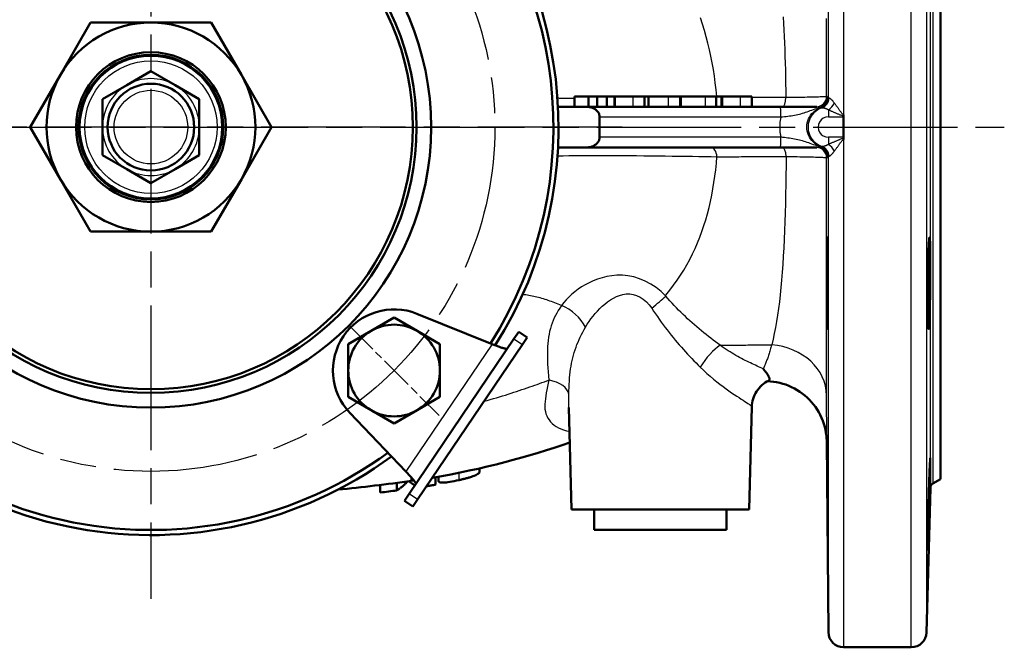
# Model space of a CAD drawing. Header units: millimetres. Extents: x 185 to 1856, y 145 to 1263.
# Tile 7 of 69: x 765 to 958, y 145 to 268. Entities that reach past the tile are written whole.
import ezdxf

# ---------------------------------------------------------------- set-up
doc = ezdxf.new("R2010")
doc.units = ezdxf.units.MM
doc.header["$LTSCALE"] = 5
doc.linetypes.add('CHAIN', pattern=[0.3543, 0.2362, -0.0295, 0.0591, -0.0295])
for name, color, linetype, lineweight in [('Mittellinie(DIN)', 4, 'CHAIN', 25), ('Mittelpunktmarkierung(DIN)', 4, 'CHAIN', 25), ('Sichtbare Kanten(DIN)', 7, 'Continuous', 50), ('Sichtbare tangentiale Kanten(DIN)', 3, 'Continuous', 25)]:
    doc.layers.add(name, color=color, linetype=linetype, lineweight=lineweight)

msp = doc.modelspace()

# ---------------------------------------------------------------- linework, layer by layer
at = {"layer": 'Mittellinie(DIN)', "linetype": 'CHAIN', "ltscale": 23.990969}
msp.add_line((622.78, 246.55), (957.78, 246.55), dxfattribs=at)
msp.add_circle((790.28, 246.55), 67.5, dxfattribs=at)
at = {"layer": 'Mittelpunktmarkierung(DIN)', "linetype": 'CHAIN', "ltscale": 23.990969}
for p, q in [((790.28, 339.05), (790.28, 154.05)), ((882.78, 246.55), (697.78, 246.55))]:
    msp.add_line(p, q, dxfattribs=at)
at = {"layer": 'Mittelpunktmarkierung(DIN)', "linetype": 'CHAIN', "ltscale": 5.555937}
msp.add_line((829.17, 207.66), (846.85, 189.98), dxfattribs=at)
at = {"layer": 'Sichtbare Kanten(DIN)'}
for p, q in [((945.28, 315.55), (945.28, 177.55)), ((772.53, 256.8), (778.45, 267.05)), ((778.45, 267.05), (790.28, 267.05)), ((790.28, 267.05), (802.12, 267.05)), ((802.12, 267.05), (808.03, 256.8)), ((790.28, 257.52), (785.53, 254.78)), ((795.03, 254.78), (790.28, 257.52)), ((766.61, 246.55), (772.53, 256.8)), ((808.03, 256.8), (813.95, 246.55)), ((785.53, 254.78), (780.78, 252.04)), ((799.78, 252.04), (795.03, 254.78)), ((780.78, 252.04), (780.78, 246.55)), ((799.78, 246.55), (799.78, 252.04)), ((873.39, 250.55), (873.39, 252.55)), ((873.39, 252.55), (876.17, 252.55)), ((876.17, 250.55), (876.17, 252.55)), ((876.17, 252.55), (877.9, 252.55)), ((877.9, 250.55), (877.9, 252.55)), ((877.9, 252.55), (879.74, 252.55)), ((879.74, 252.55), (879.86, 252.55)), ((879.74, 250.55), (879.74, 252.55)), ((879.86, 252.55), (881.19, 252.55)), ((881.19, 252.55), (881.35, 252.55)), ((881.35, 252.55), (881.45, 252.55)), ((881.35, 250.55), (881.35, 252.55)), ((881.45, 252.55), (884.94, 252.55)), ((884.94, 252.55), (887.17, 252.55)), ((887.17, 252.55), (887.92, 252.55)), ((887.17, 250.55), (887.17, 252.55)), ((887.92, 252.55), (888.07, 252.55)), ((887.92, 250.55), (887.92, 252.55)), ((888.07, 252.55), (891.9, 252.55)), ((891.9, 252.55), (894.17, 252.55)), ((894.17, 252.55), (894.41, 252.55)), ((894.17, 250.55), (894.17, 252.55)), ((894.41, 252.55), (899.12, 252.55)), ((899.12, 252.55), (901.24, 252.55)), ((901.24, 252.55), (902.22, 252.55)), ((901.24, 250.55), (901.24, 252.55)), ((902.22, 252.55), (902.38, 252.55)), ((902.38, 252.55), (902.49, 252.55)), ((902.38, 250.55), (902.38, 252.55)), ((902.49, 252.55), (905.97, 252.55)), ((905.97, 252.55), (908.2, 252.55)), ((908.2, 250.55), (908.2, 252.55)), ((870.18, 250.55), (875.8, 250.55)), ((913.82, 250.55), (875.8, 250.55)), ((921, 250.55), (913.82, 250.55)), ((878.35, 248.55), (878.35, 244.55)), ((926.25, 248.79), (926.25, 248.99)), ((926.25, 248.79), (926.25, 248.55)), ((926.25, 246.55), (926.25, 248.55)), ((772.53, 236.3), (766.61, 246.55)), ((780.78, 246.55), (780.78, 241.07)), ((799.78, 241.07), (799.78, 246.55)), ((813.95, 246.55), (808.03, 236.3)), ((926.25, 244.55), (926.25, 246.55)), ((926.25, 244.55), (926.25, 244.31)), ((926.25, 244.11), (926.25, 244.31)), ((875.8, 242.55), (870.18, 242.55)), ((875.8, 242.55), (913.82, 242.55)), ((913.82, 242.55), (921, 242.55)), ((780.78, 241.07), (785.53, 238.32)), ((795.03, 238.32), (799.78, 241.07)), ((785.53, 238.32), (790.28, 235.58)), ((790.28, 235.58), (795.03, 238.32)), ((778.45, 226.05), (772.53, 236.3)), ((808.03, 236.3), (802.12, 226.05)), ((790.28, 226.05), (778.45, 226.05)), ((802.12, 226.05), (790.28, 226.05)), ((833.51, 206.62), (838.01, 209.21)), ((838.01, 209.21), (842.51, 206.62)), ((842.49, 209.96), (857.24, 204.02)), ((829.01, 204.02), (833.51, 206.62)), ((840.98, 174.67), (861.54, 205.03)), ((842.51, 206.62), (847.01, 204.02)), ((861.54, 205.03), (862.47, 206.41)), ((864.13, 205.29), (862.47, 206.41)), ((864.13, 205.29), (863.19, 203.91)), ((829.01, 198.82), (829.01, 204.02)), ((863.19, 203.91), (842.63, 173.55)), ((847.01, 204.02), (847.01, 198.82)), ((829.01, 193.63), (829.01, 198.82)), ((847.01, 198.82), (847.01, 193.63)), ((833.51, 191.03), (829.01, 193.63)), ((847.01, 193.63), (842.51, 191.03)), ((872.86, 171.55), (872.34, 191.54)), ((907.7, 171.55), (908.23, 191.68)), ((840.31, 179.04), (829.33, 190.53)), ((838.01, 188.43), (833.51, 191.03)), ((842.51, 191.03), (838.01, 188.43)), ((922.93, 185.02), (923.25, 147.53)), ((846.16, 176.44), (846.16, 177.92)), ((846.72, 177.09), (846.72, 178.01)), ((854.79, 178.93), (854.79, 179.63)), ((835.31, 174.9), (835.31, 176.39)), ((838.54, 175.3), (838.54, 176.8)), ((841.92, 177.26), (841.38, 177.18)), ((945.28, 177.55), (943.77, 176.68)), ((840.04, 173.29), (840.98, 174.67)), ((943.27, 175.84), (942.52, 147.47)), ((840.04, 173.29), (841.7, 172.17)), ((842.63, 173.55), (841.7, 172.17)), ((907.7, 171.55), (872.86, 171.55)), ((877.28, 167.55), (877.28, 171.55)), ((903.28, 167.55), (903.28, 171.55)), ((903.28, 167.55), (877.28, 167.55)), ((939.52, 144.55), (926.25, 144.55))]:
    msp.add_line(p, q, dxfattribs=at)
at = {"layer": 'Sichtbare Kanten(DIN)', "flags": 128}
for points in [[(875.8, 250.55), (875.94, 250.55), (876.09, 250.54), (876.24, 250.52), (876.39, 250.49), (876.54, 250.46), (876.69, 250.42), (876.83, 250.38), (876.96, 250.33), (877.1, 250.27), (877.23, 250.2), (877.36, 250.12), (877.49, 250.04), (877.61, 249.95), (877.72, 249.86), (877.83, 249.76), (877.93, 249.64), (878.02, 249.52), (878.11, 249.4), (878.18, 249.27), (878.23, 249.14), (878.28, 248.99), (878.32, 248.85), (878.34, 248.7), (878.35, 248.55)], [(878.35, 244.55), (878.34, 244.41), (878.32, 244.26), (878.28, 244.11), (878.23, 243.97), (878.18, 243.83), (878.11, 243.71), (878.02, 243.58), (877.93, 243.46), (877.83, 243.35), (877.72, 243.24), (877.61, 243.15), (877.49, 243.06), (877.36, 242.98), (877.23, 242.9), (877.1, 242.84), (876.96, 242.77), (876.83, 242.72), (876.69, 242.68), (876.54, 242.64), (876.39, 242.61), (876.24, 242.59), (876.09, 242.57), (875.94, 242.56), (875.8, 242.55)], [(923.08, 224.59), (923.1, 223.66), (923.12, 222.18), (923.14, 220.3), (923.15, 218.16), (923.16, 215.8), (923.17, 213.47), (923.17, 211.36), (923.16, 209.5), (923.15, 208.08), (923.14, 207.23), (923.12, 206.94), (923.1, 207.27), (923.08, 208.17), (923.06, 209.62), (923.04, 211.54), (923.03, 213.68), (923.02, 216.04), (923.01, 218.4), (923.01, 220.52), (923.02, 222.4), (923.03, 223.81), (923.04, 224.66), (923.06, 224.93), (923.08, 224.59)], [(943.04, 224.59), (943.1, 224.93), (943.15, 224.66), (943.2, 223.81), (943.24, 222.4), (943.26, 220.52), (943.26, 218.4), (943.24, 216.04), (943.21, 213.68), (943.16, 211.54), (943.1, 209.62), (943.04, 208.17), (942.98, 207.27), (942.92, 206.94), (942.87, 207.23), (942.83, 208.08), (942.8, 209.5), (942.79, 211.36), (942.79, 213.47), (942.8, 215.8), (942.83, 218.16), (942.87, 220.3), (942.92, 222.18), (942.98, 223.66), (943.04, 224.59)], [(857.24, 204.02), (857.42, 203.95), (857.61, 203.88), (857.79, 203.8), (857.97, 203.73), (858.15, 203.66), (858.33, 203.59), (858.5, 203.53), (858.67, 203.46), (858.83, 203.41), (858.99, 203.35), (859.14, 203.3), (859.28, 203.26), (859.41, 203.22), (859.54, 203.18), (859.66, 203.15), (859.77, 203.13), (859.87, 203.11), (859.96, 203.1), (860.04, 203.1), (860.11, 203.1), (860.17, 203.11), (860.22, 203.13), (860.26, 203.15), (860.29, 203.19)], [(910.44, 199.14), (910.58, 198.99), (910.71, 198.84), (910.83, 198.7), (910.94, 198.56), (911.05, 198.43), (911.15, 198.3), (911.24, 198.17), (911.32, 198.05), (911.4, 197.93), (911.46, 197.82), (911.52, 197.71), (911.57, 197.61), (911.62, 197.51), (911.65, 197.42), (911.67, 197.34), (911.69, 197.26), (911.7, 197.18), (911.69, 197.12), (911.68, 197.05), (911.66, 197), (911.63, 196.95), (911.59, 196.9), (911.54, 196.86), (911.48, 196.83)], [(911.48, 196.83), (911.15, 196.64), (910.82, 196.44), (910.5, 196.2), (910.2, 195.95), (909.91, 195.67), (909.64, 195.38), (909.39, 195.06), (909.17, 194.73), (908.96, 194.38), (908.78, 194.02), (908.62, 193.65), (908.49, 193.27), (908.38, 192.88), (908.31, 192.48), (908.25, 192.08), (908.23, 191.68)], [(922.93, 184.98), (922.93, 185.04), (922.93, 185.1), (922.92, 185.18), (922.92, 185.3), (922.91, 185.39), (922.91, 185.49), (922.9, 185.61), (922.89, 185.74), (922.86, 186.02), (922.82, 186.31), (922.78, 186.61), (922.67, 187.21), (922.53, 187.81), (922.35, 188.39), (922.15, 188.97), (921.92, 189.54), (921.66, 190.1), (921.37, 190.64), (921.05, 191.17), (920.7, 191.68), (920.34, 192.17), (919.94, 192.64), (919.52, 193.09), (919.08, 193.52), (918.62, 193.93), (918.13, 194.31), (917.63, 194.67), (917.11, 195), (916.58, 195.3), (916.03, 195.58), (915.46, 195.83), (914.89, 196.05), (914.3, 196.23), (913.71, 196.39), (913.1, 196.52), (912.5, 196.61), (911.88, 196.68), (911.27, 196.71)], [(872.52, 184.7), (871, 184.19), (869.46, 183.69), (867.9, 183.2), (866.32, 182.71), (864.71, 182.23), (863.08, 181.76), (861.41, 181.29), (859.73, 180.84), (858.02, 180.4), (856.29, 179.98), (854.54, 179.57), (852.77, 179.19), (850.98, 178.81), (849.17, 178.46), (847.35, 178.12), (845.52, 177.81)], [(923.08, 177), (923.1, 174.84), (923.12, 172.48), (923.14, 170.16), (923.15, 168.05), (923.16, 166.18), (923.17, 164.78), (923.17, 163.93), (923.16, 163.64), (923.15, 163.98), (923.14, 164.88), (923.12, 166.33), (923.1, 168.23), (923.08, 170.37), (923.06, 172.71), (923.04, 175.08), (923.03, 177.2), (923.02, 179.08), (923.01, 180.5), (923.01, 181.36), (923.02, 181.64), (923.03, 181.29), (923.04, 180.37), (923.06, 178.88), (923.08, 177)], [(943.04, 177), (943.1, 178.88), (943.15, 180.37), (943.2, 181.29), (943.24, 181.64), (943.26, 181.36), (943.26, 180.5), (943.24, 179.08), (943.21, 177.2), (943.16, 175.08), (943.1, 172.71), (943.04, 170.37), (942.98, 168.23), (942.92, 166.33), (942.87, 164.88), (942.83, 163.98), (942.8, 163.64), (942.79, 163.93), (942.79, 164.78), (942.8, 166.18), (942.83, 168.05), (942.87, 170.16), (942.92, 172.48), (942.98, 174.84), (943.04, 177)], [(842.23, 176.51), (842.24, 176.55), (842.25, 176.6), (842.25, 176.65), (842.24, 176.71), (842.21, 176.78), (842.18, 176.85), (842.14, 176.93), (842.08, 177.02), (842.02, 177.11), (841.95, 177.21), (841.87, 177.32), (841.78, 177.43), (841.69, 177.54), (841.59, 177.66), (841.48, 177.79), (841.36, 177.92), (841.24, 178.05), (841.12, 178.18), (840.99, 178.32), (840.86, 178.46), (840.73, 178.61), (840.59, 178.75), (840.45, 178.89), (840.31, 179.04)], [(854.79, 178.93), (854.77, 178.84), (854.71, 178.75), (854.61, 178.65), (854.46, 178.54), (854.27, 178.43), (854.04, 178.31), (853.76, 178.19), (853.46, 178.08), (853.18, 177.98), (852.98, 177.91), (852.83, 177.87), (852.68, 177.82), (852.52, 177.78), (852.36, 177.73), (852.21, 177.69), (852.05, 177.65), (851.89, 177.61), (851.73, 177.57), (851.57, 177.53), (851.41, 177.49), (851.24, 177.45), (851.08, 177.41), (850.92, 177.37), (850.76, 177.34)], [(840.69, 177.09), (840.6, 176.99), (840.51, 176.9), (840.43, 176.81), (840.34, 176.72), (840.25, 176.64), (840.16, 176.55), (840.07, 176.47), (839.98, 176.39), (839.9, 176.31), (839.81, 176.23), (839.72, 176.15), (839.63, 176.08), (839.54, 176), (839.45, 175.93), (839.36, 175.86), (839.27, 175.79), (839.18, 175.72), (839.09, 175.66), (839, 175.6), (838.91, 175.53), (838.82, 175.47), (838.72, 175.41), (838.63, 175.36), (838.54, 175.3)], [(841.62, 176.6), (841.59, 176.62), (841.56, 176.64), (841.53, 176.66), (841.5, 176.68), (841.47, 176.7), (841.44, 176.72), (841.41, 176.74), (841.38, 176.76), (841.35, 176.78), (841.32, 176.8), (841.3, 176.83), (841.27, 176.85), (841.24, 176.87), (841.21, 176.89), (841.18, 176.91), (841.15, 176.93), (841.12, 176.96), (841.09, 176.98), (841.06, 177), (841.03, 177.02), (841.01, 177.05), (840.98, 177.07), (840.95, 177.09), (840.92, 177.12)], [(842.09, 176.32), (842.07, 176.33), (842.05, 176.34), (842.03, 176.35), (842.01, 176.36), (841.99, 176.37), (841.97, 176.39), (841.95, 176.4), (841.93, 176.41), (841.91, 176.42), (841.89, 176.43), (841.87, 176.44), (841.86, 176.45), (841.84, 176.47), (841.82, 176.48), (841.8, 176.49), (841.78, 176.5), (841.76, 176.51), (841.74, 176.53), (841.72, 176.54), (841.7, 176.55), (841.68, 176.56), (841.66, 176.58), (841.64, 176.59), (841.62, 176.6)], [(846.16, 176.44), (846.08, 176.42), (846.01, 176.41), (845.94, 176.4), (845.86, 176.38), (845.79, 176.37), (845.71, 176.36), (845.64, 176.34), (845.57, 176.33), (845.49, 176.32), (845.42, 176.31), (845.34, 176.29), (845.27, 176.28), (845.2, 176.27), (845.12, 176.26), (845.05, 176.24), (844.97, 176.23), (844.9, 176.22), (844.83, 176.21), (844.75, 176.19), (844.68, 176.18), (844.61, 176.17), (844.53, 176.16), (844.46, 176.14), (844.38, 176.13)], [(850.76, 177.34), (850.29, 177.24), (849.83, 177.14), (849.39, 177.06), (848.96, 176.98), (848.59, 176.93), (848.28, 176.89), (848.02, 176.86), (847.82, 176.85), (847.64, 176.84), (847.5, 176.84), (847.39, 176.85), (847.29, 176.85), (847.21, 176.86), (847.14, 176.87), (847.08, 176.89), (847.02, 176.9), (846.96, 176.92), (846.92, 176.94), (846.88, 176.96), (846.84, 176.99), (846.8, 177.01), (846.77, 177.04), (846.75, 177.06), (846.72, 177.09)]]:
    msp.add_lwpolyline(points, dxfattribs=at)
at = {"layer": 'Sichtbare Kanten(DIN)'}
for radius in [55, 52.12, 51.4, 14.69, 14.19, 14, 8.5]:
    msp.add_circle((790.28, 246.55), radius, dxfattribs=at)
for centre, radius, start, end in [((790.28, 246.55), 80, 327.6692, 123.9652), ((790.28, 246.55), 79, 327.5349, 124.0124), ((790.28, 246.55), 20.5, 90, 150), ((790.28, 246.55), 20.5, 30, 90), ((790.28, 246.55), 20.5, 150, 210), ((790.28, 246.55), 20.5, 330, 30), ((790.28, 246.55), 20.5, 210, 270), ((790.28, 246.55), 20.5, 270, 330), ((838.01, 198.82), 12, 68.0922, 223.6878), ((838.01, 198.82), 9, 60, 120), ((790.28, 246.55), 79, 211.6843, 306.0834), ((838.01, 198.82), 9, 120, 180), ((838.01, 198.82), 9, 0, 60), ((790.28, 246.55), 80, 212.8262, 306.179), ((838.01, 198.82), 9, 180, 240), ((838.01, 198.82), 9, 300, 0), ((838.01, 198.82), 9, 240, 300), ((790.28, 546.55), 372.89, 275.6506, 277.8759), ((944.27, 175.81), 1, 120, 178.5), ((790.28, 546.55), 374.37, 276.9082, 277.407), ((926.25, 147.55), 3, 180.5, 270), ((939.52, 147.55), 3, 270, 358.5)]:
    msp.add_arc(centre, radius, start, end, dxfattribs=at)
at = {"layer": 'Sichtbare tangentiale Kanten(DIN)'}
for p, q in [((926.25, 348.55), (926.25, 248.99)), ((939.52, 144.55), (939.52, 348.55)), ((923.25, 252.21), (923.25, 345.58)), ((942.52, 345.63), (942.52, 147.47)), ((943.27, 175.84), (943.27, 317.27)), ((943.77, 316.43), (943.77, 176.68)), ((879.86, 250.55), (879.86, 252.55)), ((881.19, 250.55), (881.19, 252.55)), ((881.45, 250.55), (881.45, 252.55)), ((884.94, 250.55), (884.94, 252.55)), ((888.07, 250.55), (888.07, 252.55)), ((891.9, 250.55), (891.9, 252.55)), ((894.41, 250.55), (894.41, 252.55)), ((899.12, 250.55), (899.12, 252.55)), ((902.22, 250.55), (902.22, 252.55)), ((902.49, 250.55), (902.49, 252.55)), ((905.97, 250.55), (905.97, 252.55)), ((923, 252.55), (922.89, 252.55)), ((923.25, 252.21), (923.03, 252.21)), ((921.69, 250.32), (921.92, 250.32)), ((923.26, 249.93), (923.26, 248.55)), ((878.35, 248.55), (913.94, 248.55)), ((923.26, 248.55), (926.25, 248.55)), ((913.94, 244.55), (878.35, 244.55)), ((926.25, 244.55), (923.26, 244.55)), ((923.26, 244.55), (923.26, 243.17)), ((926.25, 244.11), (926.25, 144.55)), ((921.92, 242.78), (921.69, 242.78)), ((922.89, 240.55), (923, 240.55)), ((923.03, 240.9), (923.25, 240.89)), ((923.25, 147.53), (923.25, 240.89)), ((861.54, 205.03), (863.19, 203.91)), ((857.24, 204.02), (840.31, 179.04)), ((841.38, 177.18), (841.36, 177.92)), ((850.76, 177.34), (850.76, 178.77)), ((842.63, 173.55), (840.98, 174.67))]:
    msp.add_line(p, q, dxfattribs=at)
at = {"layer": 'Sichtbare tangentiale Kanten(DIN)', "flags": 128}
for points in [[(901.33, 252.55), (901.21, 253.88), (901.06, 255.21), (900.88, 256.53), (900.68, 257.84), (900.46, 259.14), (900.21, 260.43), (899.93, 261.71), (899.62, 262.99), (899.29, 264.25), (898.93, 265.5), (898.54, 266.74), (898.13, 267.97)], [(914.39, 268.15), (914.46, 266.89), (914.53, 265.63), (914.59, 264.34), (914.64, 263.05), (914.69, 261.75), (914.73, 260.43), (914.77, 259.11), (914.81, 257.77), (914.84, 256.42), (914.86, 255.07), (914.89, 253.7), (914.91, 252.33)], [(922.89, 252.55), (922.89, 254.29), (922.89, 256.03), (922.89, 257.75), (922.89, 259.47), (922.89, 261.17), (922.89, 262.86), (922.89, 264.54), (922.89, 266.21), (922.89, 267.86)], [(873.39, 252.17), (873.24, 252.17), (873.1, 252.17), (872.96, 252.17), (872.81, 252.17), (872.67, 252.18), (872.53, 252.18), (872.39, 252.18), (872.24, 252.18), (872.1, 252.18), (871.96, 252.18), (871.83, 252.18), (871.69, 252.18), (871.55, 252.18), (871.41, 252.19), (871.28, 252.19), (871.14, 252.19), (871.01, 252.19), (870.87, 252.19), (870.74, 252.19), (870.61, 252.19), (870.48, 252.19), (870.35, 252.2), (870.22, 252.2), (870.09, 252.2)], [(914.9, 252.34), (914.62, 252.34), (914.33, 252.34), (914.05, 252.34), (913.76, 252.34), (913.48, 252.34), (913.19, 252.34), (912.91, 252.34), (912.63, 252.34), (912.34, 252.35), (912.06, 252.35), (911.78, 252.35), (911.5, 252.35), (911.22, 252.35), (910.95, 252.35), (910.67, 252.35), (910.39, 252.35), (910.11, 252.36), (909.84, 252.36), (909.56, 252.36), (909.29, 252.36), (909.02, 252.36), (908.74, 252.36), (908.47, 252.36), (908.2, 252.37)], [(922.89, 252.55), (922.87, 252.54), (922.82, 252.53), (922.74, 252.52), (922.62, 252.51), (922.48, 252.5), (922.31, 252.49), (922.11, 252.48), (921.88, 252.47), (921.62, 252.46), (921.33, 252.45), (921.01, 252.44), (920.67, 252.43), (920.31, 252.42), (919.91, 252.41), (919.5, 252.4), (919.06, 252.39), (918.61, 252.38), (918.13, 252.37), (917.63, 252.37), (917.12, 252.36), (916.58, 252.35), (916.03, 252.35), (915.47, 252.34), (914.9, 252.34)], [(923.02, 252.25), (923.02, 252.27), (923.02, 252.29), (923.02, 252.31), (923.02, 252.33), (923.02, 252.35), (923.02, 252.37), (923.02, 252.39), (923.01, 252.4), (923.01, 252.42), (923.01, 252.44), (923.01, 252.45), (923.01, 252.46), (923.01, 252.48), (923.01, 252.49), (923.01, 252.5), (923.01, 252.51), (923.01, 252.52), (923, 252.53), (923, 252.53), (923, 252.54), (923, 252.54), (923, 252.55), (923, 252.55), (923, 252.55)], [(923.03, 252.21), (923.03, 252.21), (923.03, 252.21), (923.03, 252.21), (923.03, 252.21), (923.03, 252.21), (923.03, 252.21), (923.03, 252.21), (923.03, 252.21), (923.03, 252.21), (923.03, 252.22), (923.03, 252.22), (923.03, 252.22), (923.03, 252.22), (923.02, 252.22), (923.02, 252.22), (923.02, 252.23), (923.02, 252.23), (923.02, 252.23), (923.02, 252.23), (923.02, 252.24), (923.02, 252.24), (923.02, 252.24), (923.02, 252.25), (923.02, 252.25)], [(923.34, 252.23), (923.33, 252.22), (923.33, 252.22), (923.32, 252.22), (923.31, 252.22), (923.31, 252.22), (923.3, 252.21), (923.3, 252.21), (923.29, 252.21), (923.29, 252.21), (923.28, 252.21), (923.28, 252.21), (923.28, 252.21), (923.27, 252.21), (923.27, 252.2), (923.27, 252.2), (923.27, 252.2), (923.26, 252.2), (923.26, 252.2), (923.26, 252.2), (923.26, 252.2), (923.26, 252.21), (923.26, 252.21), (923.26, 252.21), (923.25, 252.21)], [(924.46, 251.24), (924.4, 251.32), (924.34, 251.4), (924.28, 251.47), (924.22, 251.55), (924.16, 251.62), (924.1, 251.68), (924.04, 251.75), (923.99, 251.81), (923.93, 251.86), (923.88, 251.91), (923.83, 251.96), (923.78, 252.01), (923.73, 252.05), (923.68, 252.09), (923.64, 252.12), (923.6, 252.15), (923.55, 252.17), (923.52, 252.19), (923.48, 252.21), (923.45, 252.22), (923.42, 252.23), (923.39, 252.23), (923.36, 252.23), (923.34, 252.23)], [(926.25, 249), (926.16, 249.02), (926.07, 249.08), (925.98, 249.16), (925.9, 249.25), (925.82, 249.35), (925.74, 249.45), (925.67, 249.55), (925.59, 249.65), (925.52, 249.75), (925.44, 249.86), (925.37, 249.96), (925.3, 250.06), (925.22, 250.17), (925.15, 250.27), (925.08, 250.37), (925.01, 250.47), (924.94, 250.57), (924.87, 250.67), (924.8, 250.77), (924.73, 250.86), (924.66, 250.96), (924.59, 251.05), (924.53, 251.15), (924.46, 251.24)], [(913.94, 248.55), (914.27, 248.58), (914.61, 248.61), (914.95, 248.65), (915.28, 248.69), (915.62, 248.73), (915.95, 248.78), (916.27, 248.83), (916.6, 248.89), (916.92, 248.95), (917.23, 249.02), (917.55, 249.1), (917.86, 249.18), (918.16, 249.26), (918.47, 249.36), (918.77, 249.46), (919.08, 249.56), (919.39, 249.67), (919.7, 249.78), (920.02, 249.89), (920.34, 250.01), (920.68, 250.12), (921.02, 250.22), (921.37, 250.32), (921.72, 250.41)], [(921.69, 242.78), (921.32, 242.94), (920.95, 243.13), (920.62, 243.36), (920.3, 243.62), (920.01, 243.92), (919.76, 244.24), (919.54, 244.59), (919.36, 244.95), (919.21, 245.34), (919.11, 245.74), (919.05, 246.14), (919.03, 246.55), (919.05, 246.96), (919.11, 247.37), (919.21, 247.77), (919.36, 248.15), (919.54, 248.52), (919.76, 248.86), (920.01, 249.19), (920.3, 249.48), (920.62, 249.74), (920.95, 249.97), (921.32, 250.17), (921.69, 250.32)], [(921, 250.55), (921.03, 250.55), (921.06, 250.55), (921.09, 250.55), (921.12, 250.55), (921.15, 250.54), (921.18, 250.54), (921.21, 250.54), (921.24, 250.53), (921.27, 250.53), (921.3, 250.52), (921.33, 250.51), (921.36, 250.51), (921.39, 250.5), (921.42, 250.49), (921.45, 250.49), (921.48, 250.48), (921.51, 250.47), (921.54, 250.46), (921.57, 250.45), (921.6, 250.44), (921.62, 250.43), (921.65, 250.42), (921.68, 250.41), (921.71, 250.4)], [(921.71, 250.4), (921.71, 250.4), (921.71, 250.39), (921.71, 250.38), (921.71, 250.38), (921.71, 250.37), (921.7, 250.37), (921.7, 250.37), (921.7, 250.36), (921.7, 250.36), (921.7, 250.35), (921.7, 250.35), (921.7, 250.35), (921.7, 250.34), (921.7, 250.34), (921.7, 250.34), (921.7, 250.33), (921.7, 250.33), (921.7, 250.33), (921.7, 250.33), (921.7, 250.33), (921.7, 250.33), (921.7, 250.32), (921.69, 250.32), (921.69, 250.32)], [(921.92, 250.32), (921.92, 250.32), (921.92, 250.32), (921.92, 250.32), (921.93, 250.32), (921.93, 250.32), (921.93, 250.32), (921.93, 250.33), (921.93, 250.33), (921.94, 250.33), (921.94, 250.33), (921.94, 250.33), (921.95, 250.33), (921.95, 250.33), (921.96, 250.33), (921.96, 250.33), (921.97, 250.34), (921.97, 250.34), (921.98, 250.34), (921.98, 250.34), (921.99, 250.34), (922, 250.35), (922, 250.35), (922.01, 250.35), (922.02, 250.35)], [(922.02, 250.35), (922.04, 250.36), (922.07, 250.36), (922.1, 250.37), (922.14, 250.37), (922.17, 250.36), (922.21, 250.36), (922.25, 250.35), (922.3, 250.34), (922.34, 250.33), (922.39, 250.32), (922.44, 250.31), (922.49, 250.29), (922.55, 250.27), (922.61, 250.25), (922.66, 250.23), (922.72, 250.2), (922.79, 250.18), (922.85, 250.15), (922.92, 250.12), (922.98, 250.08), (923.05, 250.05), (923.12, 250.01), (923.19, 249.97), (923.26, 249.93)], [(923.26, 249.93), (923.37, 249.89), (923.48, 249.84), (923.6, 249.79), (923.71, 249.74), (923.83, 249.7), (923.94, 249.65), (924.06, 249.6), (924.18, 249.55), (924.3, 249.49), (924.42, 249.44), (924.54, 249.39), (924.66, 249.34), (924.78, 249.29), (924.9, 249.24), (925.02, 249.18), (925.15, 249.13), (925.27, 249.08), (925.4, 249.03), (925.53, 248.98), (925.66, 248.93), (925.8, 248.88), (925.94, 248.84), (926.09, 248.81), (926.25, 248.8)], [(913.94, 248.55), (913.9, 248.39), (913.86, 248.22), (913.83, 248.06), (913.8, 247.89), (913.78, 247.72), (913.75, 247.56), (913.73, 247.39), (913.72, 247.22), (913.71, 247.05), (913.7, 246.89), (913.69, 246.72), (913.69, 246.55), (913.69, 246.38), (913.7, 246.22), (913.71, 246.05), (913.72, 245.88), (913.73, 245.71), (913.75, 245.55), (913.78, 245.38), (913.8, 245.21), (913.83, 245.05), (913.86, 244.88), (913.9, 244.72), (913.94, 244.55)], [(921.72, 242.7), (921.37, 242.78), (921.02, 242.88), (920.68, 242.98), (920.34, 243.1), (920.02, 243.21), (919.7, 243.33), (919.39, 243.44), (919.08, 243.54), (918.77, 243.65), (918.47, 243.75), (918.16, 243.84), (917.86, 243.93), (917.55, 244.01), (917.23, 244.08), (916.92, 244.15), (916.6, 244.21), (916.27, 244.27), (915.95, 244.32), (915.62, 244.37), (915.28, 244.41), (914.95, 244.45), (914.61, 244.49), (914.27, 244.52), (913.94, 244.55)], [(926.25, 244.3), (926.09, 244.29), (925.94, 244.26), (925.8, 244.22), (925.66, 244.17), (925.53, 244.13), (925.4, 244.07), (925.27, 244.02), (925.15, 243.97), (925.02, 243.92), (924.9, 243.87), (924.78, 243.82), (924.66, 243.76), (924.54, 243.71), (924.42, 243.66), (924.3, 243.61), (924.18, 243.56), (924.06, 243.51), (923.94, 243.46), (923.83, 243.41), (923.71, 243.36), (923.6, 243.31), (923.48, 243.26), (923.37, 243.22), (923.26, 243.17)], [(924.46, 241.87), (924.53, 241.96), (924.59, 242.05), (924.66, 242.14), (924.73, 242.24), (924.8, 242.34), (924.87, 242.43), (924.94, 242.53), (925.01, 242.63), (925.08, 242.73), (925.15, 242.84), (925.22, 242.94), (925.3, 243.04), (925.37, 243.14), (925.44, 243.25), (925.52, 243.35), (925.59, 243.45), (925.67, 243.55), (925.74, 243.65), (925.82, 243.75), (925.9, 243.85), (925.98, 243.94), (926.07, 244.02), (926.16, 244.08), (926.25, 244.1)], [(921.71, 242.7), (921.68, 242.69), (921.65, 242.68), (921.62, 242.67), (921.6, 242.66), (921.57, 242.65), (921.54, 242.64), (921.51, 242.63), (921.48, 242.62), (921.45, 242.62), (921.42, 242.61), (921.39, 242.6), (921.36, 242.59), (921.33, 242.59), (921.3, 242.58), (921.27, 242.58), (921.24, 242.57), (921.21, 242.57), (921.18, 242.56), (921.15, 242.56), (921.12, 242.56), (921.09, 242.55), (921.06, 242.55), (921.03, 242.55), (921, 242.55)], [(921.69, 242.78), (921.69, 242.78), (921.7, 242.78), (921.7, 242.78), (921.7, 242.78), (921.7, 242.77), (921.7, 242.77), (921.7, 242.77), (921.7, 242.77), (921.7, 242.77), (921.7, 242.76), (921.7, 242.76), (921.7, 242.76), (921.7, 242.75), (921.7, 242.75), (921.7, 242.75), (921.7, 242.74), (921.7, 242.74), (921.7, 242.73), (921.71, 242.73), (921.71, 242.72), (921.71, 242.72), (921.71, 242.71), (921.71, 242.71), (921.71, 242.7)], [(922.02, 242.75), (922.01, 242.75), (922, 242.75), (922, 242.76), (921.99, 242.76), (921.98, 242.76), (921.98, 242.76), (921.97, 242.76), (921.97, 242.77), (921.96, 242.77), (921.96, 242.77), (921.95, 242.77), (921.95, 242.77), (921.94, 242.77), (921.94, 242.77), (921.94, 242.78), (921.93, 242.78), (921.93, 242.78), (921.93, 242.78), (921.93, 242.78), (921.93, 242.78), (921.92, 242.78), (921.92, 242.78), (921.92, 242.78), (921.92, 242.78)], [(923.26, 243.17), (923.19, 243.13), (923.12, 243.09), (923.05, 243.06), (922.98, 243.02), (922.92, 242.99), (922.85, 242.96), (922.79, 242.93), (922.72, 242.9), (922.66, 242.88), (922.61, 242.85), (922.55, 242.83), (922.49, 242.81), (922.44, 242.8), (922.39, 242.78), (922.34, 242.77), (922.3, 242.76), (922.25, 242.75), (922.21, 242.74), (922.17, 242.74), (922.14, 242.74), (922.1, 242.74), (922.07, 242.74), (922.04, 242.74), (922.02, 242.75)], [(923.34, 240.88), (923.36, 240.87), (923.39, 240.87), (923.42, 240.87), (923.45, 240.88), (923.48, 240.89), (923.52, 240.91), (923.55, 240.93), (923.6, 240.95), (923.64, 240.98), (923.68, 241.02), (923.73, 241.05), (923.78, 241.09), (923.83, 241.14), (923.88, 241.19), (923.93, 241.24), (923.99, 241.3), (924.04, 241.36), (924.1, 241.42), (924.16, 241.49), (924.22, 241.56), (924.28, 241.63), (924.34, 241.71), (924.4, 241.78), (924.46, 241.87)], [(870.08, 240.94), (871.18, 240.95), (872.33, 240.96), (873.52, 240.97), (874.75, 240.98), (876.02, 240.99), (877.32, 240.99), (878.66, 240.99), (880.01, 240.99), (881.39, 240.98), (882.78, 240.98), (884.19, 240.97), (885.6, 240.96), (887.01, 240.94), (888.42, 240.93), (889.82, 240.91), (891.21, 240.9), (892.58, 240.88), (893.93, 240.86), (895.26, 240.84), (896.56, 240.82), (897.82, 240.8), (899.05, 240.78), (900.24, 240.76), (901.38, 240.74)], [(891.35, 213.58), (892.13, 214.56), (892.87, 215.53), (893.57, 216.52), (894.24, 217.51), (894.87, 218.52), (895.47, 219.56), (896.05, 220.61), (896.58, 221.68), (897.09, 222.76), (897.57, 223.86), (898.02, 224.97), (898.43, 226.1), (898.82, 227.24), (899.18, 228.4), (899.51, 229.57), (899.82, 230.76), (900.1, 231.96), (900.36, 233.18), (900.59, 234.42), (900.8, 235.66), (900.98, 236.92), (901.14, 238.19), (901.27, 239.46), (901.38, 240.74)], [(901.38, 240.74), (901.9, 240.74), (902.43, 240.74), (902.96, 240.74), (903.5, 240.75), (904.04, 240.75), (904.58, 240.75), (905.12, 240.75), (905.68, 240.75), (906.23, 240.76), (906.79, 240.76), (907.35, 240.76), (907.91, 240.76), (908.48, 240.76), (909.05, 240.77), (909.63, 240.77), (910.21, 240.77), (910.79, 240.77), (911.38, 240.77), (911.97, 240.77), (912.56, 240.77), (913.15, 240.78), (913.75, 240.78), (914.35, 240.78), (914.95, 240.78)], [(914.96, 240.81), (914.94, 238.93), (914.92, 237.06), (914.89, 235.21), (914.85, 233.37), (914.81, 231.55), (914.76, 229.76), (914.7, 227.99), (914.63, 226.25), (914.56, 224.54), (914.48, 222.86), (914.39, 221.23), (914.29, 219.63), (914.18, 218.08), (914.06, 216.57), (913.93, 215.1), (913.78, 213.67), (913.63, 212.29), (913.46, 210.96), (913.28, 209.67), (913.09, 208.43), (912.87, 207.24), (912.64, 206.08), (912.39, 204.96), (912.12, 203.88)], [(914.95, 240.78), (915.52, 240.77), (916.08, 240.77), (916.62, 240.76), (917.15, 240.76), (917.67, 240.75), (918.16, 240.74), (918.64, 240.73), (919.09, 240.72), (919.52, 240.71), (919.93, 240.7), (920.32, 240.69), (920.69, 240.68), (921.03, 240.67), (921.34, 240.66), (921.63, 240.65), (921.88, 240.64), (922.11, 240.63), (922.31, 240.62), (922.48, 240.61), (922.62, 240.6), (922.74, 240.59), (922.82, 240.57), (922.87, 240.56), (922.89, 240.55)], [(922.91, 193.95), (922.91, 195.27), (922.9, 196.66), (922.9, 198.1), (922.9, 199.61), (922.9, 201.18), (922.9, 202.81), (922.9, 204.51), (922.9, 206.26), (922.9, 208.07), (922.9, 209.94), (922.89, 211.86), (922.89, 213.83), (922.89, 215.86), (922.89, 217.93), (922.89, 220.06), (922.89, 222.22), (922.89, 224.42), (922.89, 226.66), (922.89, 228.93), (922.89, 231.22), (922.89, 233.54), (922.89, 235.87), (922.89, 238.22), (922.89, 240.59)], [(923, 240.55), (923, 240.55), (923, 240.56), (923, 240.56), (923, 240.56), (923, 240.57), (923, 240.58), (923.01, 240.58), (923.01, 240.59), (923.01, 240.6), (923.01, 240.61), (923.01, 240.63), (923.01, 240.64), (923.01, 240.65), (923.01, 240.67), (923.01, 240.68), (923.01, 240.7), (923.02, 240.72), (923.02, 240.73), (923.02, 240.75), (923.02, 240.77), (923.02, 240.79), (923.02, 240.81), (923.02, 240.83), (923.02, 240.85)], [(923.02, 240.85), (923.02, 240.86), (923.02, 240.86), (923.02, 240.86), (923.02, 240.87), (923.02, 240.87), (923.02, 240.87), (923.02, 240.87), (923.02, 240.88), (923.02, 240.88), (923.02, 240.88), (923.03, 240.88), (923.03, 240.88), (923.03, 240.89), (923.03, 240.89), (923.03, 240.89), (923.03, 240.89), (923.03, 240.89), (923.03, 240.89), (923.03, 240.89), (923.03, 240.89), (923.03, 240.89), (923.03, 240.89), (923.03, 240.9), (923.03, 240.9)], [(923.25, 240.89), (923.26, 240.9), (923.26, 240.9), (923.26, 240.9), (923.26, 240.9), (923.26, 240.9), (923.26, 240.9), (923.26, 240.9), (923.27, 240.9), (923.27, 240.9), (923.27, 240.9), (923.27, 240.9), (923.28, 240.9), (923.28, 240.9), (923.29, 240.89), (923.29, 240.89), (923.29, 240.89), (923.3, 240.89), (923.3, 240.89), (923.31, 240.89), (923.31, 240.89), (923.32, 240.88), (923.33, 240.88), (923.33, 240.88), (923.34, 240.88)], [(891.32, 213.43), (890.43, 214.3), (889.45, 215.08), (888.41, 215.76), (887.31, 216.33), (886.19, 216.8), (885.05, 217.16), (883.92, 217.4), (882.81, 217.51), (881.74, 217.51), (880.72, 217.42), (879.75, 217.25), (878.82, 217.02), (877.93, 216.74), (877.09, 216.41), (876.29, 216.04), (875.54, 215.63), (874.82, 215.21), (874.15, 214.75), (873.51, 214.27), (872.91, 213.77), (872.35, 213.25), (871.81, 212.7), (871.32, 212.13), (870.86, 211.54)], [(870.86, 211.54), (870.54, 211.68), (870.21, 211.82), (869.89, 211.95), (869.57, 212.09), (869.25, 212.21), (868.92, 212.33), (868.6, 212.45), (868.28, 212.56), (867.96, 212.67), (867.64, 212.77), (867.32, 212.87), (867, 212.96), (866.68, 213.05), (866.36, 213.14), (866.04, 213.21), (865.73, 213.29), (865.41, 213.36), (865.1, 213.42), (864.79, 213.49), (864.48, 213.54), (864.17, 213.59), (863.86, 213.64), (863.55, 213.68), (863.25, 213.72)], [(875.56, 207.31), (875.9, 207.88), (876.27, 208.43), (876.65, 208.97), (877.06, 209.49), (877.48, 210), (877.93, 210.49), (878.39, 210.97), (878.88, 211.42), (879.39, 211.86), (879.92, 212.28), (880.47, 212.67), (881.05, 213.01), (881.65, 213.31), (882.27, 213.56), (882.91, 213.75), (883.58, 213.86), (884.25, 213.86), (884.94, 213.76), (885.62, 213.55), (886.29, 213.23), (886.93, 212.82), (887.53, 212.32), (888.09, 211.72), (888.59, 211.03)], [(902.02, 203.78), (901.57, 204.11), (901.11, 204.46), (900.65, 204.8), (900.19, 205.16), (899.73, 205.51), (899.27, 205.88), (898.81, 206.24), (898.35, 206.62), (897.89, 207), (897.43, 207.38), (896.98, 207.77), (896.52, 208.17), (896.07, 208.57), (895.62, 208.98), (895.18, 209.4), (894.73, 209.82), (894.29, 210.25), (893.85, 210.68), (893.42, 211.13), (892.99, 211.58), (892.57, 212.03), (892.15, 212.49), (891.73, 212.96), (891.32, 213.43)], [(870.86, 211.54), (870.52, 211.06), (870.21, 210.58), (869.94, 210.1), (869.68, 209.61), (869.44, 209.12), (869.22, 208.61), (869.02, 208.1), (868.84, 207.57), (868.68, 207.03), (868.54, 206.48), (868.42, 205.92), (868.32, 205.34), (868.24, 204.74), (868.17, 204.13), (868.13, 203.5), (868.1, 202.86), (868.09, 202.19), (868.09, 201.5), (868.11, 200.79), (868.15, 200.07), (868.19, 199.32), (868.25, 198.55), (868.32, 197.77), (868.4, 196.96)], [(888.59, 211.03), (888.95, 210.48), (889.31, 209.93), (889.68, 209.39), (890.05, 208.86), (890.42, 208.33), (890.81, 207.8), (891.19, 207.28), (891.58, 206.77), (891.97, 206.27), (892.37, 205.77), (892.77, 205.28), (893.17, 204.79), (893.57, 204.31), (893.98, 203.84), (894.39, 203.38), (894.8, 202.92), (895.21, 202.47), (895.62, 202.02), (896.04, 201.58), (896.45, 201.15), (896.86, 200.73), (897.28, 200.31), (897.69, 199.9), (898.1, 199.5)], [(872.32, 194.16), (872.33, 194.82), (872.35, 195.47), (872.38, 196.11), (872.41, 196.74), (872.46, 197.36), (872.51, 197.96), (872.58, 198.55), (872.66, 199.13), (872.75, 199.7), (872.85, 200.25), (872.97, 200.8), (873.09, 201.33), (873.23, 201.86), (873.38, 202.38), (873.55, 202.9), (873.72, 203.4), (873.91, 203.91), (874.11, 204.4), (874.32, 204.9), (874.55, 205.39), (874.78, 205.87), (875.03, 206.36), (875.29, 206.84), (875.56, 207.31)], [(902.02, 203.78), (902.44, 203.78), (902.85, 203.79), (903.27, 203.79), (903.68, 203.79), (904.1, 203.8), (904.51, 203.8), (904.93, 203.8), (905.35, 203.81), (905.77, 203.81), (906.19, 203.82), (906.61, 203.82), (907.03, 203.82), (907.45, 203.83), (907.87, 203.83), (908.29, 203.84), (908.71, 203.84), (909.14, 203.85), (909.56, 203.85), (909.99, 203.86), (910.41, 203.86), (910.84, 203.87), (911.26, 203.87), (911.69, 203.87), (912.12, 203.88)], [(910.44, 199.14), (910.16, 199.27), (909.86, 199.41), (909.56, 199.55), (909.25, 199.7), (908.93, 199.84), (908.61, 199.99), (908.28, 200.15), (907.95, 200.31), (907.61, 200.47), (907.26, 200.64), (906.91, 200.81), (906.55, 200.99), (906.19, 201.18), (905.83, 201.37), (905.46, 201.57), (905.09, 201.78), (904.72, 202), (904.34, 202.22), (903.96, 202.46), (903.58, 202.7), (903.19, 202.95), (902.8, 203.22), (902.41, 203.49), (902.02, 203.78)], [(912.12, 203.88), (912.05, 203.62), (911.98, 203.36), (911.91, 203.11), (911.83, 202.87), (911.76, 202.63), (911.69, 202.4), (911.62, 202.18), (911.55, 201.96), (911.48, 201.74), (911.41, 201.53), (911.34, 201.33), (911.27, 201.13), (911.2, 200.93), (911.13, 200.74), (911.07, 200.56), (911, 200.38), (910.93, 200.2), (910.86, 200.03), (910.8, 199.87), (910.73, 199.71), (910.67, 199.55), (910.6, 199.4), (910.54, 199.25), (910.47, 199.1)], [(898.1, 199.5), (898.76, 198.87), (899.42, 198.26), (900.07, 197.69), (900.72, 197.14), (901.35, 196.62), (901.97, 196.14), (902.57, 195.68), (903.16, 195.24), (903.72, 194.84), (904.26, 194.46), (904.78, 194.12), (905.27, 193.8), (905.72, 193.5), (906.14, 193.23), (906.53, 192.98), (906.87, 192.75), (907.18, 192.54), (907.46, 192.36), (907.69, 192.2), (907.88, 192.05), (908.03, 191.93), (908.14, 191.83), (908.21, 191.74), (908.23, 191.68)], [(855.64, 192.78), (856.27, 192.96), (856.89, 193.13), (857.5, 193.31), (858.1, 193.49), (858.69, 193.67), (859.27, 193.85), (859.85, 194.02), (860.41, 194.2), (860.97, 194.38), (861.52, 194.55), (862.06, 194.73), (862.59, 194.9), (863.11, 195.07), (863.63, 195.25), (864.14, 195.42), (864.64, 195.59), (865.13, 195.76), (865.62, 195.94), (866.1, 196.11), (866.57, 196.28), (867.04, 196.45), (867.5, 196.62), (867.96, 196.79), (868.41, 196.96)], [(868.4, 196.96), (868.26, 196.31), (868.12, 195.67), (868, 195.05), (867.88, 194.44), (867.78, 193.86), (867.7, 193.29), (867.64, 192.75), (867.6, 192.23), (867.6, 191.73), (867.63, 191.25), (867.7, 190.78), (867.82, 190.34), (867.98, 189.91), (868.19, 189.5), (868.43, 189.12), (868.72, 188.76), (869.05, 188.42), (869.41, 188.11), (869.82, 187.83), (870.27, 187.58), (870.76, 187.36), (871.29, 187.17), (871.85, 187.02), (872.46, 186.9)], [(872.34, 191.54), (872.33, 191.64), (872.33, 191.75), (872.33, 191.86), (872.33, 191.96), (872.32, 192.07), (872.32, 192.18), (872.32, 192.28), (872.32, 192.39), (872.32, 192.5), (872.32, 192.61), (872.32, 192.72), (872.32, 192.83), (872.32, 192.93), (872.32, 193.04), (872.32, 193.15), (872.32, 193.26), (872.32, 193.37), (872.32, 193.49), (872.32, 193.6), (872.32, 193.71), (872.32, 193.82), (872.32, 193.93), (872.32, 194.04), (872.32, 194.16)], [(922.93, 185.02), (922.93, 185.12), (922.93, 185.25), (922.93, 185.4), (922.92, 185.57), (922.92, 185.76), (922.92, 185.98), (922.92, 186.22), (922.92, 186.48), (922.92, 186.77), (922.92, 187.08), (922.92, 187.41), (922.92, 187.77), (922.92, 188.16), (922.92, 188.56), (922.92, 189), (922.92, 189.45), (922.91, 189.93), (922.91, 190.43), (922.91, 190.96), (922.91, 191.51), (922.91, 192.09), (922.91, 192.69), (922.91, 193.31), (922.91, 193.95)]]:
    msp.add_lwpolyline(points, dxfattribs=at)
at = {"layer": 'Sichtbare tangentiale Kanten(DIN)'}
for radius in [13, 7.22]:
    msp.add_circle((790.28, 246.55), radius, dxfattribs=at)
for centre, radius, start, end in [((790.28, 246.55), 9.5, 60, 120), ((790.28, 246.55), 9.5, 120, 180), ((790.28, 246.55), 9.5, 0, 60), ((923.26, 246.55), 4, 108.15, 251.85), ((790.28, 246.55), 9.5, 180, 240), ((790.28, 246.55), 9.5, 300, 0), ((790.28, 246.55), 9.5, 240, 300)]:
    msp.add_arc(centre, radius, start, end, dxfattribs=at)
for centre, major_axis, ratio, start_param, end_param in [((914.24, 252.55), (0, -2), 0.336458, 0, 1.462412), ((920.89, 252.55), (0, -2), 0.999962, 0, 1.569882), ((921, 252.55), (0, -2), 0.999962, 0, 1.570044), ((921.03, 252.21), (0, -2), 0.999962, 0.340564, 1.571186), ((921.02, 252.25), (2, 0.1), 0.984677, 5.012687, 6.233279), ((921.25, 252.21), (0, -2), 0.999962, 0.340165, 1.570876), ((921.39, 252.25), (0.6, -1.91), 0.969259, 0.011049, 1.260203), ((923.26, 251.31), (-1.27, -1.54), 0.518287, 1.009779, 1.930637), ((913.82, 248.55), (0, 2), 0.061897, 4.712389, 6.283185), ((923.26, 246.55), (-2, 0), 0.999962, 4.712389, 7.853982), ((913.82, 244.55), (0, -2), 0.061897, 0, 1.570796), ((900.17, 240.55), (0, 2), 0.606005, 4.806161, 6.283185), ((914.28, 240.55), (0, 2), 0.340785, 4.826867, 6.283185), ((920.89, 240.55), (0, 2), 0.999962, 4.713303, 6.283185), ((921, 240.55), (0, 2), 0.999962, 4.713141, 6.283185), ((921.03, 240.89), (0, 2), 0.999962, 4.711999, 5.942621), ((921.02, 240.85), (2, -0.1), 0.984677, 0.049906, 1.270499), ((921.25, 240.89), (0, 2), 0.999962, 4.71231, 5.94302), ((921.39, 240.85), (0.6, 1.91), 0.969259, 5.022982, 6.272137), ((923.26, 241.79), (1.27, -1.54), 0.518287, 1.210955, 2.131813), ((888.04, 210.87), (4.58, 3.88), 0.039428, 4.799355, 5.477295), ((870.75, 207.16), (-4.73, 3.69), 0.652301, 4.049143, 5.163255), ((900.68, 199.34), (-3.54, -4.84), 0.372925, 3.895681, 4.947658), ((910.91, 193.86), (12, 0.02), 0.839002, 0.007388, 1.468081), ((866.34, 194), (6, -0.13), 0.531522, 0.090621, 1.231187)]:
    msp.add_ellipse(centre, major_axis=major_axis, ratio=ratio, start_param=start_param, end_param=end_param, dxfattribs=at)

doc.saveas('drawing.dxf')
